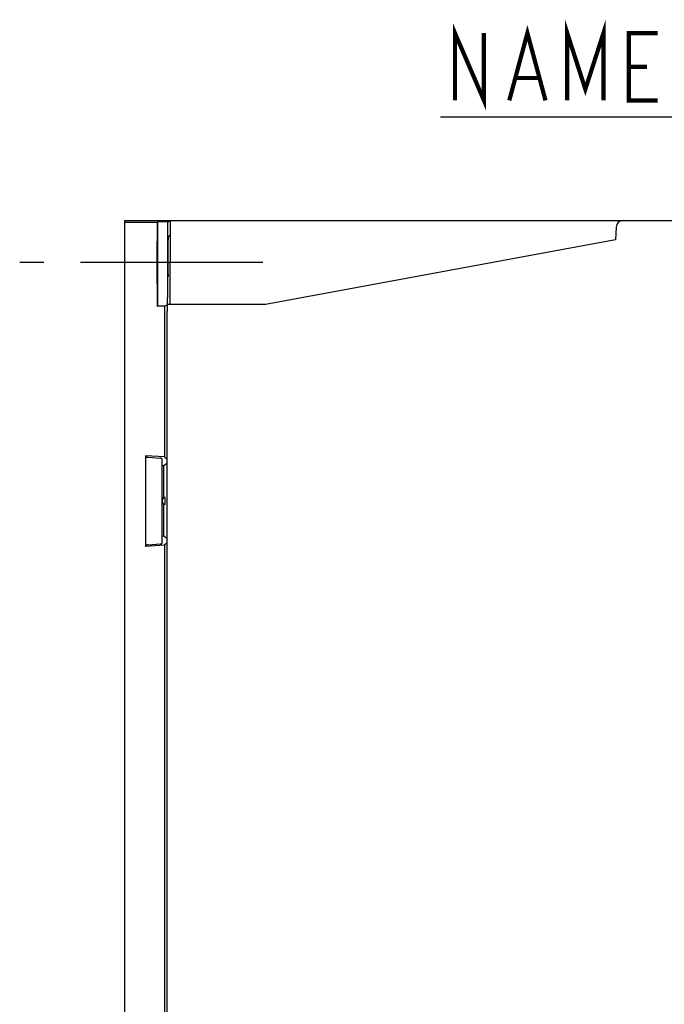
# Model space of a CAD drawing. Header units: millimetres. Extents: x 92 to 1223, y 92 to 847.
# Tile 13 of 41: x 315 to 407, y 543 to 684. Entities that reach past the tile are written whole.
import ezdxf

# ---------------------------------------------------------------- set-up
doc = ezdxf.new("R2010")
doc.units = ezdxf.units.MM
doc.header["$LTSCALE"] = 69.3
doc.linetypes.add('CENTER', pattern=[0.6, 0.375, -0.075, 0.075, -0.075])
for name, color, linetype in [('ALL_AXIS', 7, 'CONTINUOUS'), ('ALL_FEATURES', 7, 'CONTINUOUS'), ('ALL_NOTE', 7, 'CONTINUOUS')]:
    doc.layers.add(name, color=color, linetype=linetype)

msp = doc.modelspace()

# ---------------------------------------------------------------- linework, layer by layer
at = {"layer": 'ALL_AXIS', "color": 7, "linetype": 'CENTER'}
msp.add_line((349.6335, 649), (315, 649), dxfattribs=at)
at = {"layer": 'ALL_FEATURES', "color": 7, "linetype": 'CONTINUOUS'}
for p, q in [((330, 397), (330, 655)), ((330, 655), (539, 655)), ((334.5723, 654.6945), (330, 654.6945)), ((334.6684, 654.7906), (334.5723, 654.6945)), ((334.6684, 643.9827), (334.6684, 654.7906)), ((336.0571, 654.7906), (334.6684, 654.7906)), ((336.0571, 654.7906), (336.4189, 654.881)), ((336.0571, 654.7906), (336.0571, 643.9827)), ((336.419, 655), (336.4044, 643)), ((399.9663, 654.0349), (399.9027, 652.2128)), ((334.5637, 653.6945), (334.5637, 642.7905)), ((336.1791, 652.762), (336.4165, 652.8806)), ((336.1619, 648.7589), (336.1619, 652.262)), ((399.9027, 652.2128), (350, 643)), ((334.5637, 642.7905), (334.6598, 642.9828)), ((335.6381, 642.7905), (334.5637, 642.7905)), ((335.6381, 642.7905), (336.0228, 642.9828)), ((335.6381, 642.7905), (335.6381, 621.3132)), ((350, 643), (336.0349, 643)), ((336, 418), (336, 642)), ((332.9, 621.4567), (332.9, 608.5433)), ((332.9, 621.4567), (333.1018, 621.2549)), ((335.6381, 621.3132), (332.9, 621.4567)), ((333.3147, 621.2308), (335.0085, 621.1027)), ((335.2214, 621.0786), (335.3, 621)), ((335.3, 609), (335.3, 621)), ((336, 620.3562), (335.5, 620)), ((335.6381, 621.3132), (336, 620.9513)), ((335.5, 620), (335.3, 620)), ((335.5, 620), (335.5, 615.5)), ((335.7252, 615.5), (335.5, 615.5)), ((335.5, 614.5), (335.5, 610)), ((335.7252, 614.5), (335.5, 614.5)), ((335.5, 610), (335.3, 610)), ((336, 609.6438), (335.5, 610)), ((332.9, 608.5433), (333.1018, 608.7451)), ((335.6381, 608.6868), (332.9, 608.5433)), ((333.3147, 608.7692), (335.0085, 608.8973)), ((335.2214, 608.9214), (335.3, 609)), ((336, 609.0487), (335.6381, 608.6868)), ((335.6381, 608.6868), (335.6381, 536.3132))]:
    msp.add_line(p, q, dxfattribs=at)
msp.add_arc((400.9657, 654), 1, 90, 178, dxfattribs=at)
for centre, major_axis, ratio, start_param, end_param in [((334.5724, 653.6945), (0, 1), 0.00872687, 0.00872665, 1.57079633), ((336.1794, 652.262), (0, 0.5), 0.03492077, 0.01745329, 1.57079633), ((334.6597, 643.9827), (0, 1), 0.00872687, -3.12413936, -1.57079633), ((336.0349, 642), (0, 1), 0.03492077, 0, 1.57079633), ((336.0222, 643.9827), (0, 1), 0.03492077, -3.12413936, -1.57079633), ((333.6015, 621.2293), (0.5, -0.0262), 0.03299882, -3.10495384, -2.17992934), ((334.7217, 621.1042), (0.5, -0.0262), 0.03299882, 0.03663881, 0.96166332), ((336.0256, 615), (0.7259, 0), 0.9988007, 2.3805799, 3.90260541), ((333.6015, 608.7707), (0.5, 0.0262), 0.03299882, 2.17992934, 3.10495384), ((334.7217, 608.8958), (0.5, 0.0262), 0.03299882, -0.96166332, -0.03663881)]:
    msp.add_ellipse(centre, major_axis=major_axis, ratio=ratio, start_param=start_param, end_param=end_param, dxfattribs=at)
msp.add_ellipse((334.6073, 649), major_axis=(0, 3), ratio=0.00872687, dxfattribs=at)
for points, knots in [([(336.1788, 646.9849), (336.1767, 647.1281), (336.1684, 647.7194), (336.1619, 648.3107), (336.1619, 648.7589)], [0, 0, 0, 0, 0.242178, 1, 1, 1, 1]), ([(335.7252, 614.5), (335.7293, 614.5), (335.7294, 614.5229), (335.7354, 614.5483), (335.7372, 614.6027), (335.7404, 614.6665), (335.7423, 614.7428), (335.7443, 614.8548), (335.7451, 615), (335.7443, 615.1452), (335.7423, 615.2572), (335.7404, 615.3335), (335.7372, 615.3973), (335.7354, 615.4517), (335.7294, 615.4771), (335.7293, 615.5), (335.7252, 615.5)], [0, 0, 0, 0, 0.01222497, 0.04564513, 0.09767909, 0.16429511, 0.24117614, 0.32454222, 0.50002681, 0.67550563, 0.75886725, 0.83574633, 0.90235362, 0.95437783, 0.98778711, 1, 1, 1, 1])]:
    msp.add_open_spline(points, degree=3, knots=knots, dxfattribs=at)
at = {"layer": 'ALL_NOTE', "color": 2, "linetype": 'CONTINUOUS'}
msp.add_line((449.25, 669.697), (374.946, 669.697), dxfattribs=at)
at = {"layer": 'ALL_NOTE', "color": 2, "linetype": 'CONTINUOUS', "const_width": 0.6}
for points in [[(393.006, 672.097), (393.006, 681.6969), (395.586, 673.697), (398.166, 681.6969), (398.166, 672.097)], [(377.01, 672.097), (377.01, 681.6969), (381.138, 672.097), (381.138, 681.6969)], [(384.75, 672.097), (387.33, 681.6969), (389.91, 672.097)], [(405.906, 672.097), (401.778, 672.097), (401.778, 681.6969), (405.906, 681.6969)], [(401.778, 676.897), (404.358, 676.897)], [(385.782, 675.297), (388.878, 675.297)]]:
    msp.add_lwpolyline(points, dxfattribs=at)

doc.saveas('drawing.dxf')
